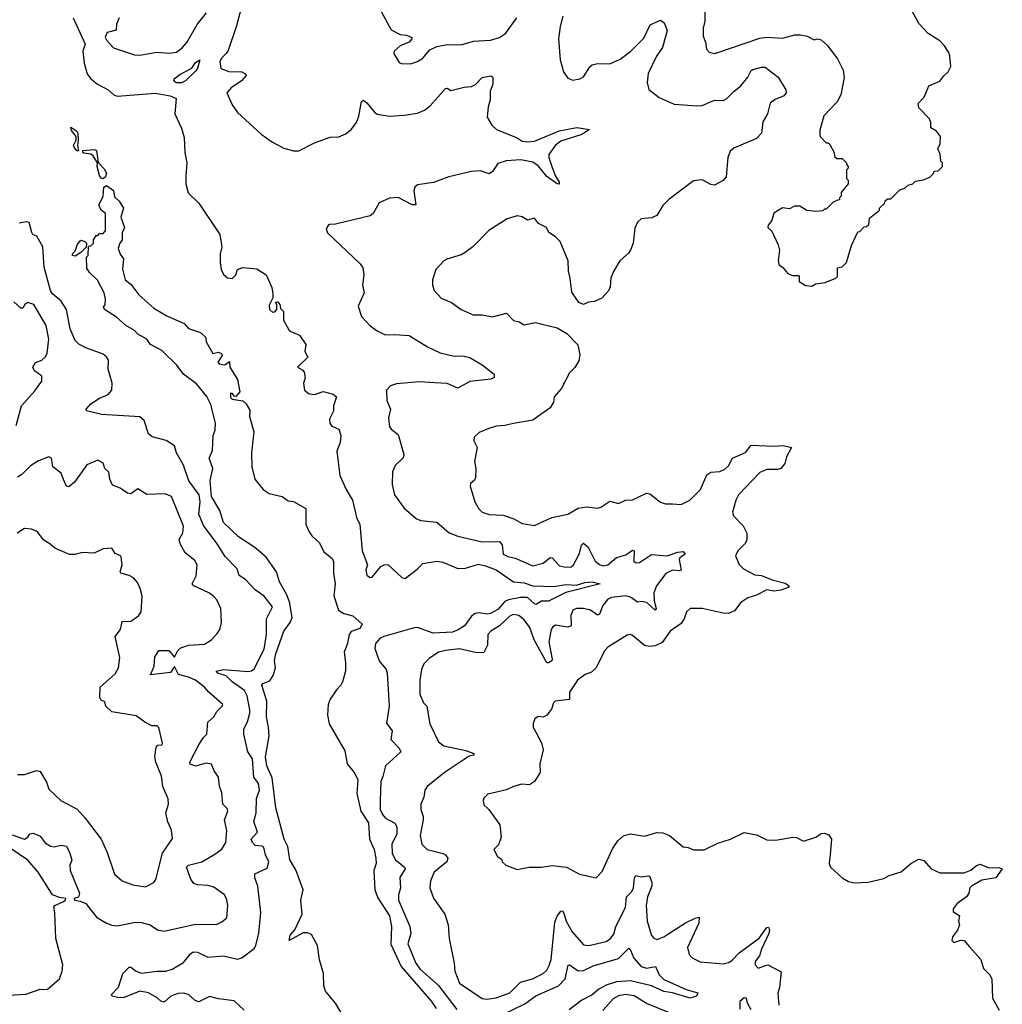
# Model space of a CAD drawing. Extents: x 1863017 to 1989460, y 394564 to 532820.
# Tile 143 of 213: x 1961018 to 1966642, y 457169 to 462804. Entities that reach past the tile are written whole.
import ezdxf

# ---------------------------------------------------------------- set-up
doc = ezdxf.new("R2010")
doc.units = 0

msp = doc.modelspace()

# ---------------------------------------------------------------- linework, layer by layer
at = {"layer": '0CON10XD'}
for points in [[(1963063.5, 462893.5), (1963145, 462746.7), (1963195, 462720), (1963232.5, 462715), (1963262.5, 462702.5), (1963263.3, 462695), (1963248, 462675), (1963195, 462655.6), (1963162, 462625), (1963158.8, 462615), (1963164.1, 462604.1), (1963190, 462560), (1963202.7, 462552.7), (1963255, 462552.5), (1963295, 462564.2), (1963325, 462584), (1963365, 462631.9), (1963405, 462651.1), (1963465, 462662.2), (1963545, 462661.1), (1963615, 462680.9), (1963713.4, 462686.6), (1963765, 462701.9), (1963798.6, 462725), (1963864.5, 462815.5)], [(1964938.8, 462885), (1964940, 462795), (1964930.8, 462755), (1964929.3, 462709.3), (1964943.3, 462675), (1964950, 462635), (1964965, 462618.8), (1964995, 462611.2), (1965015, 462616.2), (1965255, 462697.8), (1965295, 462703.5), (1965385, 462697.9), (1965455, 462716.9), (1965485, 462718.2), (1965525, 462709.5), (1965565, 462689.4), (1965585, 462695.6), (1965605, 462688.9), (1965639.1, 462659.1), (1965699.8, 462579.8), (1965730.6, 462515), (1965737.3, 462472.7), (1965718.6, 462375), (1965696.5, 462333.5), (1965620, 462255), (1965598.3, 462171.7), (1965597.5, 462145), (1965600, 462135), (1965635, 462100), (1965645, 462100), (1965655, 462090), (1965680, 462045), (1965681.7, 462021.7), (1965695, 462010), (1965725, 462010), (1965750, 461985), (1965750, 461975), (1965760, 461965), (1965760, 461955), (1965750, 461945), (1965750, 461895), (1965760, 461885), (1965760, 461865), (1965720, 461815), (1965720, 461795), (1965710, 461785), (1965710, 461775), (1965675, 461760), (1965635, 461720), (1965625, 461720), (1965615, 461710), (1965575, 461707.5), (1965523, 461713), (1965483, 461737), (1965453, 461737), (1965425, 461722.5), (1965385, 461727.5), (1965335, 461697.5), (1965322.5, 461655), (1965302.3, 461627.7), (1965300, 461615), (1965323.6, 461593.6), (1965360, 461515), (1965367.5, 461485), (1965360, 461425), (1965363, 461403), (1965386.4, 461386.4), (1965415, 461352.5), (1965440.7, 461340.7), (1965475, 461340), (1965480, 461335), (1965480, 461305), (1965515, 461282.5), (1965551.7, 461278.3), (1965575, 461292.5), (1965629.3, 461300.7), (1965690, 461325), (1965700, 461335), (1965700, 461385), (1965725, 461390), (1965735, 461400), (1965750, 461415), (1965778.3, 461511.7), (1965815, 461590), (1965827, 461593), (1965851.7, 461618.3), (1965865, 461620), (1965878.3, 461631.7), (1965881.7, 461668.3), (1965940, 461715), (1965940, 461725), (1965968.3, 461751.7), (1965971.7, 461768.3), (1965985, 461780), (1966005, 461780), (1966055, 461830), (1966085, 461840), (1966103, 461857), (1966130, 461865), (1966145, 461880), (1966191.7, 461888.3), (1966227, 461903), (1966250, 461925), (1966251.7, 461938.3), (1966275, 461940), (1966300, 461965), (1966300, 461985), (1966290, 461995), (1966287.5, 462035), (1966273.3, 462065), (1966286.4, 462093.6), (1966288, 462135), (1966265.6, 462165.6), (1966232.5, 462185), (1966233.8, 462215), (1966225, 462237.5), (1966165, 462300), (1966160, 462325), (1966195, 462360), (1966222.5, 462425), (1966285, 462452.5), (1966307, 462483), (1966332.5, 462505), (1966347, 462537), (1966342.5, 462595), (1966336.7, 462616.7), (1966312.5, 462655), (1966285, 462682.5), (1966217.5, 462725), (1966165, 462782.5), (1966120, 462865)], [(1961323.6, 462815), (1961393.3, 462665), (1961378.9, 462625), (1961386.5, 462555), (1961403.7, 462493.6), (1961425.7, 462465), (1961462.5, 462435), (1961525, 462403.1), (1961556, 462375), (1961575, 462367.3), (1961795, 462383.3), (1961878.5, 462368.5), (1961914, 462354), (1961906.2, 462265), (1961943.3, 462183.3), (1961959.7, 462129.7), (1961963.7, 462045), (1961974.8, 461985), (1961969.2, 461909.1), (1961969.7, 461865), (1961983.1, 461813.1), (1962044.3, 461754.3), (1962164.4, 461575), (1962174.4, 461505), (1962165.6, 461465), (1962166.2, 461415), (1962171.4, 461375), (1962185, 461346.2), (1962207.3, 461327.3), (1962235, 461323.8), (1962255, 461343.3), (1962264.6, 461375.4), (1962295, 461386.2), (1962375, 461377.9), (1962429.5, 461345), (1962461.1, 461271.1), (1962467.5, 461235), (1962467.5, 461212.5), (1962445, 461170), (1962447.5, 461145), (1962465, 461130), (1962478.3, 461131.7), (1962490, 461145), (1962490, 461175), (1962482.5, 461187.5), (1962495, 461190), (1962507.5, 461175), (1962511.7, 461151.7), (1962527.5, 461135), (1962527.5, 461085), (1962559.3, 461029.3), (1962569.3, 461019.3), (1962619.3, 460999.3), (1962656.7, 460945), (1962650, 460905), (1962666.4, 460873.6), (1962607.5, 460815), (1962638.3, 460798.3), (1962647, 460787), (1962652.5, 460755), (1962642.5, 460725), (1962647.5, 460685), (1962675, 460662.5), (1962705, 460660), (1962755, 460676.7), (1962811.7, 460661.7), (1962831.2, 460645), (1962814.2, 460595), (1962813.6, 460563.6), (1962791.9, 460518.1), (1962793.1, 460495), (1962805, 460478.8), (1962845, 460460), (1962856.7, 460425), (1962852, 460385), (1962834.1, 460334.1), (1962850.8, 460195), (1962887.1, 460115), (1962923.1, 460055), (1962945.7, 459955), (1962964, 459915), (1962978.1, 459765), (1963009.4, 459685), (1962998.5, 459655), (1963005, 459625.8), (1963025, 459612.5), (1963035, 459613.8), (1963086, 459675), (1963105, 459684.3), (1963125, 459685.5), (1963205, 459611.9), (1963225, 459605.7), (1963295, 459660.8), (1963325, 459692.9), (1963405.8, 459705.8), (1963440.6, 459700.6), (1963525, 459663.5), (1963570, 459665), (1963645, 459687.6), (1963685, 459679.5), (1963746.2, 459655), (1963845, 459586.5), (1963905, 459581.5), (1963955, 459564), (1964075, 459560.8), (1964145, 459571.2), (1964205, 459569), (1964252.9, 459582.9), (1964295, 459586.3), (1964340, 459575), (1964143.7, 459526.3), (1964045, 459476.8), (1964003.9, 459476.1), (1963975, 459458.1), (1963965, 459460.6), (1963925, 459497.1), (1963885, 459497.8), (1963815, 459484.3), (1963794.7, 459475.3), (1963755, 459428.6), (1963712.9, 459405), (1963695, 459402.2), (1963645, 459409.5), (1963624.8, 459405.2), (1963605, 459390.7), (1963563.6, 459335), (1963528.3, 459311.7), (1963495, 459298.7), (1963385, 459293.6), (1963295.1, 459325.1), (1963275, 459324.3), (1963102.5, 459275), (1963082.2, 459265), (1963055.4, 459235), (1963050.9, 459205), (1963074.7, 459134.7), (1963115, 459085.8), (1963120.5, 459065), (1963132.5, 458875), (1963118, 458778), (1963149.4, 458735), (1963142.9, 458685), (1963190, 458635), (1963200, 458615), (1963112.2, 458535), (1963097.5, 458472.5), (1963084.2, 458445), (1963081.5, 458335), (1963082.1, 458285), (1963095.6, 458255), (1963112.5, 458235), (1963165, 458206.7), (1963176, 458185), (1963175.9, 458145), (1963147.5, 458085), (1963150, 458035), (1963167.2, 457997.2), (1963220.6, 457955), (1963223.6, 457945), (1963193.8, 457895), (1963197.9, 457835), (1963186.2, 457795), (1963185.4, 457765), (1963251.9, 457615), (1963256.9, 457575), (1963238.9, 457515), (1963285.3, 457405), (1963310.6, 457370.6), (1963415, 457276.7), (1963519.6, 457139.6)], [(1961586.7, 462815), (1961571.7, 462778.3), (1961570, 462745), (1961519.5, 462730.5), (1961506.7, 462705), (1961516.7, 462685), (1961555, 462643.3), (1961675, 462603.3), (1961705, 462601.2), (1961802, 462618), (1961875, 462612.2), (1961915, 462617.8), (1961950, 462645), (1961975, 462674.4), (1962034.1, 462775.9), (1962087, 462843)], [(1962282.6, 462855), (1962257.5, 462762.5), (1962211.5, 462628.5), (1962199.5, 462610.5), (1962175, 462586.7), (1962163.1, 462565), (1962170, 462525), (1962215, 462508), (1962290, 462505), (1962310, 462495), (1962313.8, 462485), (1962287.1, 462455), (1962227.8, 462415), (1962204.4, 462385), (1962235, 462316.2), (1962265, 462273.8), (1962400, 462150), (1962465, 462104), (1962529.1, 462069.1), (1962585, 462053.3), (1962615, 462053.5), (1962705, 462099.1), (1962795, 462132.2), (1962845, 462134.3), (1962885, 462151.1), (1962915, 462175.6), (1962945, 462215.8), (1962958.5, 462251.5), (1962973.6, 462336.4), (1962985, 462344), (1963005, 462328.1), (1963046.4, 462276.4), (1963065, 462264.3), (1963135, 462252.2), (1963218.1, 462258.1), (1963295, 462270), (1963335, 462286.9), (1963368, 462312), (1963455, 462411.2), (1963465, 462413.3), (1963485, 462400), (1963561.7, 462418.3), (1963605, 462421.2), (1963626.8, 462433.2), (1963665.8, 462474.2), (1963715, 462483.3), (1963726.7, 462475), (1963726.2, 462435), (1963710.8, 462395), (1963711.2, 462345), (1963698.8, 462305), (1963693.6, 462246.4), (1963721.2, 462201.2), (1963746.7, 462175), (1963865, 462127.8), (1963895, 462110), (1963925, 462104.5), (1963965, 462110), (1964105, 462167.5), (1964206.6, 462186.6), (1964280, 462175), (1964235, 462146.9), (1964115, 462109.4), (1964085, 462086.9), (1964046.6, 462033.4), (1964046.7, 462015), (1964063.5, 461965), (1964082.3, 461912.3), (1964105.7, 461875), (1964105, 461863.3), (1964095, 461864.2), (1964035, 461907.5), (1963985, 461967.8), (1963955, 461989.6), (1963887.2, 462002.8), (1963802.8, 461997.2), (1963755, 461980.8), (1963724.4, 461935), (1963705, 461921.5), (1963655, 461939.5), (1963605, 461936.4), (1963473.8, 461905), (1963386.8, 461873.2), (1963295, 461860), (1963279.2, 461845), (1963273.3, 461825), (1963285, 461743.8), (1963265, 461743.8), (1963185, 461787.3), (1963135, 461783.1), (1963075, 461756.2), (1963040.6, 461695), (1963025, 461681.1), (1962826.1, 461633.9), (1962791.7, 461631.7), (1962785, 461630), (1962773, 461607), (1962780, 461585), (1962966.6, 461406.6), (1962981.8, 461385), (1962987.1, 461345), (1962981.1, 461285), (1962989.5, 461240.5), (1962955.7, 461165), (1962975, 461106.2), (1963025, 461052.5), (1963065, 461022.7), (1963109.8, 460999.8), (1963162.8, 461002.8), (1963246.4, 460996.4), (1963352.6, 460932.6), (1963425, 460896.9), (1963505, 460878.1), (1963555, 460881.4), (1963595, 460871.4), (1963665, 460829.4), (1963733.3, 460775), (1963733.6, 460756.4), (1963715, 460747.5), (1963595, 460734.5), (1963525, 460695.8), (1963465, 460721.8), (1963395, 460725.3), (1963307.4, 460732.6), (1963175, 460720.9), (1963141.3, 460708.7), (1963117.1, 460685), (1963119.2, 460625), (1963140.8, 460575), (1963128.1, 460525), (1963135.6, 460475), (1963145, 460460), (1963185, 460431.2), (1963217.1, 460315), (1963213, 460297), (1963166.4, 460253.6), (1963152.6, 460217.4), (1963149.4, 460145), (1963164.3, 460085), (1963218.9, 460008.9), (1963288.6, 459948.6), (1963315, 459939.1), (1963405, 459927.7), (1963476.7, 459866.7), (1963525, 459847.6), (1963665, 459815.3), (1963765, 459818.8), (1963778.9, 459798.9), (1963785, 459745.7), (1963812.4, 459732.4), (1963855, 459722.7), (1963955, 459678.7), (1964015, 459694.7), (1964055, 459725.6), (1964065, 459724.3), (1964108, 459678), (1964145, 459670.9), (1964175, 459673.9), (1964188.4, 459685), (1964220.4, 459745), (1964233.3, 459796.7), (1964245, 459808.8), (1964272.5, 459785), (1964312.5, 459705), (1964336, 459686), (1964355, 459679.3), (1964385, 459684.8), (1964434, 459726), (1964488.1, 459741.9), (1964525, 459768.6), (1964535.5, 459765.5), (1964534.2, 459705), (1964545.8, 459695.8), (1964565, 459698.1), (1964635, 459743.1), (1964725, 459736.1), (1964785, 459757.1), (1964815, 459760), (1964826.7, 459745), (1964795.8, 459724.2), (1964792.5, 459715), (1964805, 459653.3), (1964795, 459649.2), (1964755, 459654.2), (1964715.7, 459634.3), (1964663.8, 459565), (1964648.7, 459525), (1964648.9, 459478.9), (1964662, 459435), (1964655.8, 459424.2), (1964608.2, 459468.2), (1964575, 459474.4), (1964555, 459470.6), (1964515, 459500), (1964485, 459507.1), (1964405, 459496.7), (1964385, 459488), (1964355, 459451.5), (1964337, 459403), (1964325, 459397.3), (1964285, 459424.1), (1964245, 459434.7), (1964205, 459435.3), (1964185, 459425.5), (1964172.1, 459395), (1964175.3, 459334.7), (1964155, 459328), (1964085, 459338.2), (1964070, 459330), (1964060, 459315), (1964046.6, 459243.4), (1964066.2, 459143.8), (1964064.2, 459135), (1964045, 459124), (1964035, 459123.3), (1963962.2, 459255), (1963938.3, 459325), (1963905, 459370), (1963875, 459394.2), (1963845, 459399.8), (1963825, 459393.2), (1963765, 459335.9), (1963715.6, 459304.4), (1963698, 459285), (1963695.4, 459225), (1963675, 459183.6), (1963635, 459180.4), (1963535, 459203.3), (1963455.2, 459194.8), (1963416.1, 459183.9), (1963361.4, 459148.6), (1963332.2, 459117.8), (1963318.1, 459085), (1963307.5, 459025), (1963307.5, 458945), (1963330, 458895), (1963348.9, 458875), (1963365.6, 458775), (1963415, 458671.4), (1963445, 458648.5), (1963571.4, 458621.4), (1963616.7, 458605), (1963617.5, 458595), (1963590.6, 458589.4), (1963446.7, 458493.3), (1963350.6, 458415), (1963337.8, 458395), (1963331.1, 458355), (1963314.5, 458314.5), (1963314.4, 458285), (1963326.9, 458245), (1963326.9, 458225), (1963309.4, 458135), (1963319.4, 458085), (1963350.8, 458055), (1963441.9, 458031.9), (1963455, 458024.4), (1963468.5, 458005), (1963463.3, 457985), (1963390.5, 457925), (1963368.9, 457875), (1963365.6, 457835), (1963386.6, 457776.6), (1963450.6, 457685), (1963470.5, 457625), (1963475.6, 457545), (1963505.7, 457405), (1963508.3, 457358.3), (1963535, 457290.8), (1963665, 457201.9), (1963691.7, 457198.3), (1963745, 457205.6), (1963823.8, 457235), (1963885, 457296.9), (1963953.8, 457315), (1964014, 457345), (1964035.6, 457365), (1964049.5, 457390.5)], [(1964126.7, 462825), (1964111.5, 462765), (1964102.9, 462695), (1964110.8, 462575), (1964131.2, 462505), (1964155, 462470), (1964185, 462458.8), (1964225, 462466.2), (1964245, 462476.7), (1964280.8, 462535), (1964295, 462545.7), (1964325, 462553.3), (1964395, 462552.2), (1964455, 462577.5), (1964516.7, 462625), (1964590.6, 462699.4), (1964627.5, 462775), (1964685, 462802.5), (1964707, 462787), (1964725, 462742.5), (1964697.5, 462645), (1964662.2, 462595), (1964614.5, 462495.5), (1964609.2, 462445), (1964618.8, 462405), (1964678.8, 462358.8), (1964765, 462320), (1964895, 462310.9), (1964925, 462313.6), (1964995, 462343.2), (1965045, 462342.7), (1965065, 462353.5), (1965106, 462394), (1965145, 462426.7), (1965185.5, 462475), (1965205, 462514), (1965215, 462518.9), (1965265, 462533.1), (1965285, 462532), (1965360, 462475), (1965403.6, 462403.6), (1965406.2, 462385), (1965392.3, 462367.7), (1965342, 462348), (1965313.8, 462326.2), (1965298.8, 462265), (1965270.9, 462219.1), (1965264.4, 462155), (1965235, 462124.6), (1965105, 462068.9), (1965085, 462052), (1965071.5, 462015), (1965061.8, 461905), (1965045, 461883.8), (1964995, 461857.3), (1964975, 461860.6), (1964925, 461887.5), (1964875, 461881.5), (1964734, 461775), (1964699.4, 461740.6), (1964665, 461684.2), (1964635, 461669.4), (1964575.9, 461664.1), (1964554, 461645), (1964538.3, 461611.7), (1964530, 461525), (1964515, 461486.2), (1964502.7, 461467.3), (1964452.5, 461425), (1964416.6, 461363.4), (1964402.4, 461327.6), (1964397.3, 461275), (1964388.3, 461251.7), (1964349.5, 461210.5), (1964308.3, 461191.7), (1964273.2, 461186.8), (1964245, 461174), (1964218.8, 461185), (1964178, 461245), (1964169.4, 461325), (1964158.9, 461365), (1964156.7, 461425), (1964112, 461535), (1964085, 461562), (1964046.1, 461586.1), (1964033.8, 461615), (1963987.5, 461637.5), (1963965, 461668.8), (1963925, 461656.7), (1963895, 461676), (1963865, 461682), (1963807.5, 461665), (1963702.6, 461597.4), (1963611.2, 461505), (1963568.7, 461471.3), (1963545, 461458), (1963463, 461433), (1963446.1, 461423.9), (1963400, 461375), (1963381.2, 461315), (1963381.2, 461285), (1963391.2, 461255), (1963431.3, 461211.3), (1963490, 461185), (1963545, 461145.8), (1963614.4, 461114.4), (1963665.4, 461115.4), (1963725, 461104.4), (1963805, 461124), (1963845, 461082), (1963876.7, 461075), (1963905, 461057.8), (1963970.5, 461070.5), (1964095, 461040), (1964149.1, 461009.1), (1964212.6, 460942.6), (1964224.4, 460885.6), (1964218, 460852), (1964196.4, 460813.6), (1964165.9, 460784.1), (1964117.7, 460692.3), (1964076.9, 460645), (1964072.7, 460615), (1964055, 460583.1), (1963955, 460512.2), (1963845, 460493.8), (1963795, 460481.2), (1963745, 460478), (1963702.5, 460465), (1963647.7, 460442.3), (1963620, 460415), (1963616.7, 460395), (1963636, 460355), (1963622, 460275), (1963629.2, 460235), (1963627.5, 460185), (1963620.8, 460169.2), (1963599.3, 460150.7), (1963596.7, 460135), (1963623.3, 460045), (1963646.2, 460005), (1963665.8, 459985.8), (1963705, 459972.5), (1963785, 459968.9), (1963847, 459947), (1963895, 459921.9), (1963965, 459908.6), (1964063.3, 459955), (1964155, 459974.4), (1964215, 460008.9), (1964265, 460016.4), (1964325, 460008.9), (1964345.3, 460014.7), (1964395, 460048), (1964445, 460036.2), (1964486, 460054), (1964526.1, 460056.1), (1964605, 460094), (1964625, 460091.2), (1964685, 460043.3), (1964715, 460033.3), (1964755, 460033.3), (1964805, 460030), (1964853.8, 460055), (1964915, 460116), (1964950.4, 460199.6), (1964975, 460214.6), (1965025, 460219.1), (1965055, 460232.2), (1965075, 460250.8), (1965097.5, 460295), (1965173.3, 460326.7), (1965205, 460369.6), (1965335, 460363.6), (1965387.3, 460367.3), (1965435.9, 460355.9), (1965407.2, 460302.8), (1965398.1, 460265), (1965375, 460235.8), (1965355, 460230.5), (1965295, 460230.9), (1965255, 460212.2), (1965133.3, 460085), (1965116.5, 460055), (1965098.1, 459985), (1965102.9, 459965), (1965158.3, 459908.3), (1965180.9, 459865), (1965180, 459830), (1965171.7, 459808.3), (1965128, 459765), (1965116, 459735), (1965135.6, 459685.6), (1965160.7, 459660.7), (1965225, 459626.9), (1965265, 459624.3), (1965325, 459598), (1965400.3, 459580.3), (1965423.3, 459565), (1965417.5, 459555), (1965375, 459540), (1965335, 459534.5), (1965295, 459540.6), (1965235, 459510.4), (1965185, 459496.4), (1965145, 459468.1), (1965109.1, 459420.9), (1965075, 459406.7), (1965045, 459407.8), (1964925, 459433.6), (1964855, 459434.2), (1964835.7, 459415), (1964822.1, 459375), (1964805, 459349.5), (1964741.9, 459305), (1964695, 459239.6), (1964655, 459220.9), (1964625, 459217.7), (1964595, 459222.9), (1964525, 459280.8), (1964514.1, 459285.9), (1964495, 459282), (1964385, 459213.3), (1964366.7, 459195), (1964315, 459092.5), (1964290.7, 459069.3), (1964253.9, 459056.1), (1964210, 459025), (1964164.6, 458955.4), (1964165, 458914), (1964083.8, 458905), (1964072.9, 458895), (1964061.2, 458858.8), (1964035, 458823.3), (1964015, 458813.3), (1963985, 458816.7), (1963966.4, 458803.6), (1963957, 458777), (1963956.7, 458755), (1964004.4, 458665), (1964014.3, 458625), (1963994.6, 458545), (1963996.7, 458495), (1963965, 458444.2), (1963936.1, 458426.1), (1963891.7, 458428.3), (1963845, 458416.2), (1963805, 458396.7), (1963698.3, 458371.7), (1963675, 458350), (1963670, 458335), (1963675, 458310), (1963702.5, 458285), (1963766, 458196), (1963774.3, 458125), (1963758.6, 458081.4), (1963732.5, 458055), (1963752.5, 458015), (1963775, 458000), (1963780, 457985), (1963800, 457965), (1963865, 457940), (1963935, 457953.3), (1964003.6, 457953.6), (1964065.7, 457964.3), (1964147.5, 457955)], [(1961945, 462442.6), (1961912.7, 462442.7), (1961900, 462455), (1961902.2, 462465), (1961935, 462491.5), (1962003.5, 462526.5), (1962025, 462560), (1962050, 462575), (1962035.6, 462525), (1962025, 462508.8), (1961966.7, 462455), (1961945, 462442.6)], [(1961355, 462053.8), (1961345, 462054.3), (1961328.9, 462075), (1961325.8, 462085), (1961340.8, 462115), (1961341.4, 462135), (1961315, 462170.8), (1961311.4, 462188.6), (1961345, 462165.5), (1961350, 462155), (1961353.3, 462115), (1961348.1, 462085), (1961355, 462053.8)], [(1961495, 461894.3), (1961485, 461898), (1961475, 461913.3), (1961460.8, 461965), (1961462.5, 461985), (1961438.6, 462025), (1961425, 462034.4), (1961385, 462040.8), (1961378.8, 462045), (1961380, 462055), (1961445, 462061.1), (1961457.5, 462055), (1961467.5, 461987.5), (1961500.6, 461950.6), (1961514.2, 461925), (1961509.2, 461905), (1961495, 461894.3)], [(1962888.5, 457068.5), (1962826.2, 457175), (1962768.9, 457245), (1962759.4, 457275), (1962756.5, 457345), (1962734, 457424), (1962722.9, 457505), (1962688.8, 457568.8), (1962665, 457578.2), (1962641.5, 457578.5), (1962560, 457535), (1962566.7, 457565), (1962593.6, 457596.4), (1962634.5, 457685), (1962626.9, 457765), (1962640.5, 457825), (1962598.5, 457938.5), (1962565, 457996.2), (1962552.5, 458072.5), (1962531.1, 458115), (1962485, 458294), (1962462.2, 458465), (1962433.1, 458535), (1962425.2, 458585.2), (1962446.1, 458706.1), (1962442, 458755), (1962430, 458815), (1962432.6, 458905), (1962404, 458995), (1962410, 459005), (1962449.8, 459020.2), (1962469.5, 459050.5), (1962481.3, 459095), (1962477.1, 459137.1), (1962485, 459174.4), (1962529.6, 459305), (1962566.3, 459353.7), (1962576.7, 459383.3), (1962562.4, 459472.4), (1962545.6, 459515.6), (1962505, 459588), (1962487.8, 459645), (1962428.1, 459728.1), (1962364.1, 459784.1), (1962270.6, 459845), (1962185, 459926.9), (1962164.4, 459995), (1962115.4, 460075), (1962107.7, 460167.7), (1962123.8, 460235), (1962102.1, 460295), (1962121.7, 460338.3), (1962124.5, 460425), (1962137.2, 460455), (1962138.2, 460495), (1962112.2, 460602.2), (1962088.6, 460648.6), (1962029.4, 460719.4), (1961956.5, 460775), (1961917.2, 460827.2), (1961831.3, 460911.3), (1961766.2, 460945), (1961745, 460976.2), (1961695, 461004), (1961675.7, 461025.7), (1961625, 461054), (1961572.3, 461102.3), (1961502.5, 461145), (1961498.3, 461161.7), (1961507, 461173), (1961510, 461205), (1961501.7, 461241.7), (1961463, 461313), (1961417, 461357), (1961403, 461383), (1961400, 461445), (1961410, 461455), (1961411.7, 461508.3), (1961425, 461510), (1961440, 461525), (1961440, 461545), (1961455, 461570), (1961465, 461570), (1961475, 461580), (1961495, 461580), (1961510, 461595), (1961510, 461695), (1961483.6, 461713.6), (1961471.2, 461745), (1961496.7, 461793.3), (1961499.5, 461845), (1961515, 461855.6), (1961555.8, 461825.8), (1961560, 461790), (1961587.5, 461765), (1961612.5, 461725), (1961596.7, 461675), (1961618.6, 461615), (1961603.8, 461585), (1961604.2, 461545), (1961588.3, 461521.7), (1961582.5, 461495), (1961593, 461463), (1961611.2, 461435), (1961605.9, 461375.9), (1961622.5, 461315), (1961655, 461290), (1961700, 461230), (1961785, 461152.5), (1961859.3, 461109.3), (1961960, 461065), (1961985, 461037.5), (1962052.5, 461015), (1962082.5, 460985), (1962085, 460960), (1962123.6, 460893.6), (1962155, 460900.8), (1962173.6, 460893.6), (1962177, 460883), (1962152.5, 460845), (1962160, 460835), (1962191.7, 460828.3), (1962218.3, 460848.3), (1962220, 460815), (1962264.4, 460745), (1962278, 460675), (1962255, 460647.5), (1962245, 460650), (1962235.8, 460665.8), (1962225, 460666.2), (1962225, 460642.5), (1962235, 460632.5), (1962295, 460623.3), (1962315, 460606.2), (1962335, 460570), (1962332.7, 460532.7), (1962358.5, 460445), (1962344, 460325), (1962346.2, 460245), (1962363.9, 460173.9), (1962411.2, 460115), (1962445, 460092), (1962520, 460075), (1962555, 460050), (1962585, 460047.5), (1962655, 460007.5), (1962656.2, 459915), (1962675, 459872.5), (1962690.5, 459850.5), (1962735, 459810), (1962759.7, 459759.7), (1962805, 459723.3), (1962813.8, 459705), (1962813.9, 459636.1), (1962823.1, 459575), (1962816.4, 459506.4), (1962843.3, 459425), (1962872.5, 459405), (1962925, 459392.5), (1962977.5, 459345), (1962965, 459319.6), (1962915, 459303.3), (1962903.3, 459285), (1962893.8, 459235), (1962874.3, 459185), (1962883.8, 459125), (1962883.8, 459075), (1962866.2, 459015), (1962856.2, 458995), (1962831.4, 458968.6), (1962794.5, 458915.5), (1962784.5, 458885.5), (1962780.6, 458825), (1962788.6, 458775), (1962879.1, 458619.1), (1962892.5, 458545), (1962932.1, 458495), (1962952.7, 458455), (1962947.9, 458375), (1962969.8, 458275), (1963015, 458208), (1963021, 458115), (1963047, 458055), (1963055.8, 458005), (1963057.5, 457975), (1963045.3, 457934.7), (1963050.9, 457825), (1963068.7, 457778.7), (1963134.7, 457675), (1963146.9, 457615), (1963143.2, 457513.2), (1963202.4, 457385), (1963374.6, 457185), (1963401.1, 457145)], [(1962303.3, 457135), (1962245, 457189.5), (1962155, 457200.8), (1962105, 457213.6), (1962044, 457184), (1962021.7, 457191.7), (1961985, 457225.6), (1961955, 457233.3), (1961925, 457230.5), (1961884, 457216), (1961845, 457181.9), (1961825, 457186.5), (1961805, 457207.3), (1961755, 457234.6), (1961705, 457243.9), (1961615, 457208.2), (1961585, 457206.4), (1961546.7, 457215), (1961543.3, 457225), (1961583.4, 457266.6), (1961608.5, 457345), (1961645, 457381.1), (1961655, 457382.2), (1961685, 457358.9), (1961715, 457347.3), (1961805, 457359.6), (1961855, 457359.1), (1961890.2, 457369.8), (1961955, 457407.8), (1961995, 457458.9), (1962010.6, 457469.4), (1962035, 457467.5), (1962095, 457440), (1962185, 457445.9), (1962265, 457428.5), (1962290, 457435), (1962360.9, 457489.1), (1962370, 457505), (1962386.1, 457576.1), (1962397.5, 457695), (1962381.1, 457845), (1962363.8, 457893.8), (1962363.5, 457916.5), (1962435, 457948), (1962444.5, 457985), (1962424.6, 458024.6), (1962416.1, 458066.1), (1962404, 458074), (1962365, 458078.5), (1962350.4, 458095), (1962343.4, 458115), (1962379.4, 458155), (1962358.9, 458215), (1962370.9, 458265), (1962372.5, 458347.5), (1962390.5, 458395), (1962385, 458433.8), (1962358.3, 458468.3), (1962349.6, 458575), (1962324.4, 458615), (1962300, 458715), (1962301.4, 458745), (1962321.4, 458785), (1962336.2, 458835), (1962336.2, 458855), (1962320.9, 458935), (1962304.7, 458965), (1962234.2, 459014.2), (1962199.2, 459049.2), (1962152, 459065), (1962142, 459075), (1962185, 459084.6), (1962324.1, 459074.1), (1962345, 459078.4), (1962360.4, 459089.6), (1962417.8, 459202.2), (1962430.6, 459285), (1962431.2, 459375), (1962465.6, 459445), (1962417.1, 459505), (1962365, 459542.1), (1962310.9, 459600.9), (1962275, 459623.8), (1962262.4, 459662.4), (1962195, 459732.5), (1962149.2, 459805), (1962069.8, 459909.8), (1962043.7, 459975), (1962051.1, 460045), (1962044.8, 460085), (1961985.3, 460165), (1961955, 460254.4), (1961915.4, 460325.4), (1961904.5, 460365), (1961856.4, 460396.4), (1961776.1, 460416.1), (1961755.5, 460435), (1961730.6, 460510.6), (1961705, 460531.9), (1961485.5, 460545.5), (1961400, 460565), (1961397.5, 460575), (1961426, 460605), (1961475, 460638.1), (1961525, 460660), (1961545.7, 460685), (1961547.8, 460725), (1961524.4, 460805), (1961527.1, 460855), (1961514.3, 460875), (1961495, 460890), (1961395.7, 460925.7), (1961356.6, 460946.6), (1961335, 460968.6), (1961307.8, 461035), (1961285.3, 461145), (1961255, 461193.3), (1961205.9, 461235), (1961193.8, 461255), (1961157.6, 461387.6), (1961149.8, 461505), (1961115.6, 461565.6), (1961102, 461572), (1961093.3, 461575), (1961087, 461587), (1961072.7, 461642.7), (1961057.7, 461647.7), (1961015, 461639.4)], [(1961335, 461450), (1961320, 461455), (1961320, 461465), (1961337.5, 461482.5), (1961347.5, 461515), (1961368.3, 461541.7), (1961390, 461535), (1961400, 461525), (1961398.3, 461501.7), (1961368.3, 461471.7), (1961335, 461450)], [(1960997.4, 460482.6), (1961029.2, 460595), (1961105, 460680), (1961144.4, 460735), (1961144.3, 460765), (1961103.3, 460795), (1961093.8, 460815), (1961108.3, 460841.7), (1961145, 460855.5), (1961166.5, 460875), (1961174.4, 460895), (1961184.2, 460975), (1961170, 461055), (1961098.8, 461175), (1961065, 461186.2), (1961048, 461175), (1961035, 461152.5), (1961025, 461152.5), (1960985, 461190)], [(1960975, 458138.8), (1961045, 458114.2), (1961064.2, 458125.8), (1961076.7, 458145), (1961095, 458149.2), (1961135, 458131.4), (1961162.8, 458092.8), (1961195, 458074.3), (1961215, 458071.4), (1961255, 458080), (1961285.7, 458075), (1961305.5, 458035), (1961315.5, 457995), (1961305.6, 457965), (1961306.9, 457935), (1961361.1, 457805), (1961355, 457782.5), (1961330, 457775), (1961332.5, 457765), (1961365, 457760), (1961396.2, 457746.2), (1961457.4, 457667.4), (1961515, 457633.1), (1961545, 457621.5), (1961575, 457618.5), (1961681.4, 457638.6), (1961715, 457636.9), (1961764.1, 457624.1), (1961806.3, 457596.3), (1961845, 457588.5), (1962025, 457627.5), (1962144.2, 457625.8), (1962175, 457641.2), (1962203.8, 457665), (1962209.2, 457735), (1962202, 457775), (1962191.2, 457795), (1962129.1, 457839.1), (1962095, 457848.5), (1962035, 457852.7), (1962015, 457861.1), (1961998.5, 457885), (1961973.1, 457955), (1961985, 457966.2), (1962060, 457985), (1962135, 458027.8), (1962175, 458057.5), (1962197.1, 458095), (1962204.3, 458164.3), (1962189.4, 458225), (1962210, 458275), (1962205, 458290.8), (1962180, 458315), (1962175, 458380), (1962161.7, 458418.3), (1962155, 458470), (1962131.4, 458505), (1962115, 458543.8), (1962085, 458548.6), (1962025, 458533.1), (1961994.5, 458544.5), (1961991.4, 458555), (1962042.7, 458655), (1962067.9, 458695), (1962088.2, 458715), (1962095.6, 458784.4), (1962130, 458815), (1962146, 458845), (1962177.5, 458875), (1962180, 458885), (1962100, 458955), (1962075.6, 458985), (1962025, 459024.5), (1961985, 459041.8), (1961926.2, 459056.2), (1961905, 459102.5), (1961881.7, 459068.3), (1961767.5, 459055), (1961788, 459105), (1961791.7, 459158.3), (1961815, 459194), (1961872.5, 459195), (1961905, 459156.7), (1961923.5, 459195), (1961941.1, 459208.9), (1961985, 459224.5), (1962075, 459230.8), (1962116.7, 459255), (1962148.6, 459291.4), (1962164, 459315), (1962174, 459355), (1962170, 459435), (1962147.1, 459485), (1962127.5, 459505), (1962100, 459525), (1962013.8, 459565), (1962006, 459575), (1962027.8, 459622.2), (1962034.3, 459684.3), (1962019.7, 459709.7), (1961965, 459754), (1961935.6, 459805), (1961931.3, 459828.7), (1961952, 459868), (1961955.3, 459905), (1961886, 460076), (1961851.5, 460091.5), (1961745, 460086.7), (1961695, 460118.8), (1961655, 460091.5), (1961634.1, 460094.1), (1961593.7, 460123.7), (1961550, 460140), (1961534.4, 460174.4), (1961527.5, 460215), (1961506.2, 460235), (1961495, 460266.7), (1961465, 460283.3), (1961403, 460257), (1961331.7, 460158.3), (1961299.7, 460130.3), (1961285, 460133.8), (1961268, 460172), (1961255, 460208.8), (1961206.7, 460245), (1961200, 460295), (1961185, 460303.3), (1961125, 460280), (1961079.3, 460250.7), (1961029.5, 460200.5), (1961005, 460185.7)], [(1961005, 458483.9), (1961045.4, 458484.6), (1961115, 458507.5), (1961135, 458501.2), (1961171.4, 458441.4), (1961185, 458400.8), (1961253.8, 458335), (1961346, 458286), (1961391.9, 458235), (1961483.6, 458113.6), (1961518.3, 458038.3), (1961561.2, 457915), (1961605, 457876.7), (1961665, 457853.8), (1961738.3, 457841.7), (1961785, 457866.7), (1961797, 457883), (1961836.3, 458033.7), (1961892.2, 458117.8), (1961886.5, 458165), (1961865, 458213.8), (1961854, 458265), (1961868.8, 458315), (1961867.5, 458345), (1961837.3, 458415), (1961829.1, 458475), (1961797.1, 458555), (1961791.4, 458585), (1961798.8, 458641.2), (1961808.3, 458651.7), (1961832.5, 458655), (1961836.1, 458663.9), (1961813.8, 458753.8), (1961805, 458762.5), (1961775, 458763.8), (1961735, 458784.2), (1961685, 458820.8), (1961545, 458843.9), (1961511.9, 458875), (1961505, 458900), (1961485, 458910), (1961476.7, 458925), (1961478.5, 458985), (1961565, 459060), (1961582.9, 459095), (1961591.9, 459155), (1961564.2, 459275), (1961594.5, 459315), (1961605, 459360), (1961655, 459361.4), (1961697.5, 459392.5), (1961713.1, 459415), (1961718.6, 459505), (1961708.1, 459548.1), (1961692.9, 459582.9), (1961670.3, 459610.3), (1961645, 459624.2), (1961597, 459637), (1961593.3, 459645), (1961604, 459685), (1961598.7, 459728.7), (1961595, 459736), (1961565, 459750), (1961545, 459780), (1961495, 459775.5), (1961445, 459752), (1961375, 459755.5), (1961336.3, 459743.7), (1961303.1, 459743.1), (1961219.1, 459779.1), (1961190.8, 459805), (1961155.8, 459825), (1961117.1, 459875), (1961085, 459887.8), (1961045, 459892), (1961003.8, 459866.2)], [(1964147.5, 457955), (1964222.5, 457915), (1964317, 457893), (1964351.2, 457928.8), (1964410.9, 458059.1), (1964442.2, 458105), (1964475, 458133.5), (1964515, 458145.5), (1964595, 458132.2), (1964665, 458152.5), (1964698.6, 458151.4), (1964738, 458135), (1964815, 458070), (1964845, 458066.7), (1964874.1, 458054.1), (1964935, 458052.5), (1965015, 458092), (1965087.5, 458115), (1965165, 458152.5), (1965235, 458140), (1965295, 458111.2), (1965345, 458108.8), (1965445, 458126), (1965465, 458123.3), (1965505, 458102.5), (1965574.3, 458125.7), (1965605, 458146), (1965625, 458148.6), (1965649.6, 458139.6), (1965664.3, 458115), (1965657, 458027), (1965651.4, 457975), (1965658.8, 457955), (1965725, 457893.8), (1965762.9, 457872.9), (1965796.1, 457863.9), (1965875, 457868.8), (1965965, 457889.2), (1965994.4, 457905.6), (1966063.1, 457926.9), (1966118.8, 457975), (1966165, 458000), (1966192.6, 457992.6), (1966235, 457944.3), (1966285, 457921.4), (1966425, 457922.1), (1966463.1, 457936.9), (1966495, 457964.4), (1966515, 457970.4), (1966565, 457950.5), (1966622.3, 457952.3), (1966642.5, 457945), (1966605, 457893.5), (1966525, 457880), (1966466.2, 457845), (1966456.7, 457835), (1966450, 457805), (1966436.7, 457785), (1966384.1, 457745.9), (1966361.2, 457715), (1966361.2, 457701.2), (1966397.5, 457675), (1966392.5, 457645), (1966397.5, 457625), (1966386.1, 457593.9), (1966356.7, 457555), (1966353.3, 457535), (1966365, 457523.3), (1966405, 457536.2), (1966423.9, 457533.9), (1966455, 457497.5), (1966518.8, 457425), (1966535.6, 457375), (1966569.2, 457339.2), (1966581.8, 457315), (1966586.9, 457205), (1966623.8, 457135)], [(1961218.6, 457695), (1961213.8, 457725), (1961218.2, 457735), (1961264.4, 457755), (1961280, 457765), (1961282.5, 457775), (1961245, 457779.7), (1961206.1, 457796.1), (1961124.6, 457925), (1961065, 457994.6), (1960921.2, 458091.2)], [(1964049.5, 457390.5), (1964060.4, 457425), (1964080.8, 457639.1), (1964095, 457674.4), (1964115, 457702), (1964125, 457703.8), (1964131.8, 457691.8), (1964146.8, 457645), (1964180.9, 457585), (1964245, 457509.4), (1964275, 457505.5), (1964375, 457528.8), (1964400, 457545), (1964419.1, 457570.9), (1964430.6, 457615), (1964486.5, 457723.5), (1964491.8, 457785), (1964521.1, 457815), (1964531.6, 457835), (1964536.5, 457893.5), (1964545, 457906), (1964575, 457898.5), (1964617.5, 457905), (1964625, 457900), (1964635.6, 457865.6), (1964635.5, 457845), (1964610.9, 457785), (1964603.4, 457735), (1964610, 457645), (1964633.6, 457563.6), (1964647, 457547), (1964665, 457540.6), (1964705, 457555.5), (1964733.9, 457573.9), (1964829.2, 457635), (1964885, 457663.1), (1964907.1, 457667.1), (1964906.1, 457633.9), (1964841.4, 457495), (1964849.2, 457455), (1964866.7, 457435), (1964913.3, 457413.3), (1965045, 457401.1), (1965075, 457407.8), (1965095, 457420.5), (1965135.3, 457464.7), (1965251.3, 457548.7), (1965295, 457608.8), (1965305, 457610), (1965310, 457595), (1965306.4, 457575), (1965263.5, 457485), (1965253, 457447), (1965228.6, 457415), (1965228, 457395), (1965245, 457376.7), (1965300, 457395), (1965377.5, 457355), (1965366.7, 457265), (1965357, 457233), (1965362.5, 457165)], [(1960955, 457222), (1961053.2, 457226.8), (1961135, 457256.9), (1961175, 457254.4), (1961245.8, 457315), (1961261.7, 457358.3), (1961265.6, 457395), (1961225.3, 457545.3), (1961218.6, 457695)], [(1963780.2, 457109.8), (1963908.8, 457171.2), (1963973, 457217), (1964102.5, 457275), (1964140.5, 457315), (1964156.5, 457393.5), (1964165, 457395.6), (1964215, 457361.1), (1964245, 457363.3), (1964300.9, 457389.1), (1964445, 457432.3), (1964505, 457490), (1964515, 457480), (1964532.5, 457432.5), (1964575, 457385.4), (1964605, 457376.7), (1964656.6, 457386.6), (1964678, 457338), (1964705, 457311.9), (1964833.3, 457253.3), (1964900, 457235), (1964891.4, 457215), (1964855, 457204.1), (1964755.2, 457235.2), (1964705, 457243.1), (1964635, 457274.2), (1964515, 457304.3), (1964435, 457297.1), (1964375, 457278), (1964333.6, 457256.4), (1964295, 457223.6), (1964235, 457193), (1964162.4, 457137.6)], [(1964746.9, 457116.9), (1964605, 457173.6), (1964535, 457217.9), (1964486.2, 457226.2), (1964445, 457216.9), (1964415, 457200.5), (1964355.2, 457134.8)], [(1965205, 457137.5), (1965183.3, 457175), (1965177.5, 457205), (1965165, 457207.1), (1965140, 457185), (1965139.2, 457140.8)]]:
    msp.add_lwpolyline(points, dxfattribs=at)

doc.saveas('drawing.dxf')
